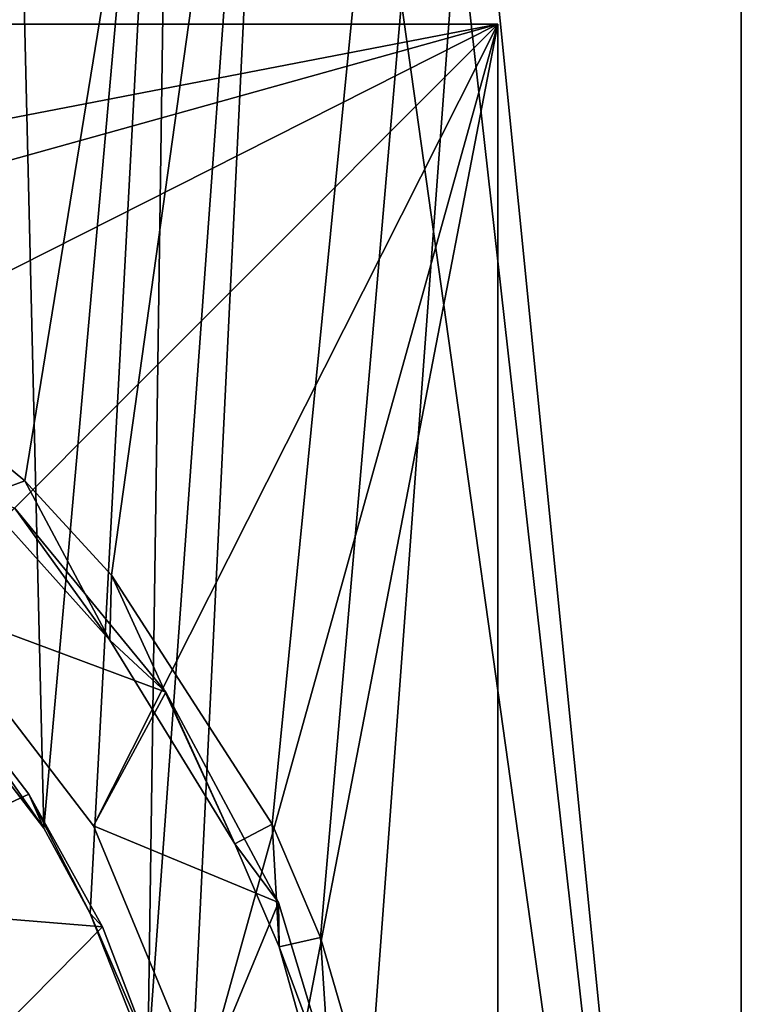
# Model space of a CAD drawing. Header units: metres. Extents: x 1237 to 1550, y -594 to -383.
# Tile 33 of 47: x 1503 to 1510, y -499 to -490. Entities that reach past the tile are written whole.
import ezdxf

# ---------------------------------------------------------------- set-up
doc = ezdxf.new("R2010")
doc.units = ezdxf.units.M

msp = doc.modelspace()

# ---------------------------------------------------------------- linework, layer by layer
at = {"layer": 'None'}
for points in [[(1479.814331, -452.797882, 130), (1494.814331, -491.047882, 130), (1509.814331, -452.797882, 130)], [(1494.814331, -491.047882, 130), (1495.983521, -491.106201, 130), (1509.814331, -452.797882, 130)], [(1509.814331, -452.797882, 130), (1495.983521, -491.106201, 130), (1498.598267, -491.673859, 130)], [(1498.598267, -491.673859, 130), (1499.646729, -492.087616, 130), (1509.814331, -452.797882, 130)], [(1499.646729, -492.087616, 130), (1501.500854, -493.135956, 130), (1509.814331, -452.797882, 130)], [(1509.814331, -452.797882, 130), (1501.500854, -493.135956, 130), (1503.043213, -494.410553, 130)], [(1503.043213, -494.410553, 130), (1503.862671, -495.301971, 130), (1509.814331, -452.797882, 130)], [(1503.862671, -495.301971, 130), (1505.380005, -497.656982, 130), (1509.814331, -452.797882, 130)], [(1505.380005, -497.656982, 130), (1505.836792, -498.727783, 130), (1509.814331, -452.797882, 130)], [(1505.836792, -498.727783, 130), (1506.294922, -500.29657, 130), (1509.814331, -452.797882, 130)], [(1509.814331, -452.797882, 130), (1506.294922, -500.29657, 130), (1509.814331, -512.797913, 130)], [(1509.814331, -512.797913, 103), (1506.307495, -477.797882, 103), (1509.814331, -452.797882, 103)], [(1509.814331, -512.797913, 103), (1509.814331, -452.797882, 103), (1509.814331, -512.797913, 130)], [(1509.814331, -452.797882, 103), (1509.814331, -452.797882, 130), (1509.814331, -512.797913, 130)], [(1506.115967, -479.888306, 103), (1506.307495, -477.797882, 103), (1509.814331, -512.797913, 103)], [(1505.500488, -482.028809, 103), (1506.115967, -479.888306, 103), (1509.814331, -512.797913, 103)], [(1504.554688, -501.436981, 103), (1504.206421, -499.8797, 103), (1505.500488, -482.028809, 103)], [(1504.206421, -499.8797, 103), (1504.433594, -484.087799, 103), (1505.500488, -482.028809, 103)], [(1504.554688, -501.436981, 103), (1505.500488, -482.028809, 103), (1509.814331, -512.797913, 103)], [(1504.433594, -484.087799, 103), (1503.222168, -497.695435, 103), (1502.941284, -485.924866, 103)], [(1503.660522, -498.499969, 103), (1503.222168, -497.695435, 103), (1504.433594, -484.087799, 103)], [(1504.206421, -499.8797, 103), (1503.660522, -498.499969, 103), (1504.433594, -484.087799, 103)], [(1503.222168, -497.695435, 103), (1501.917358, -495.995453, 103), (1502.941284, -485.924866, 103)], [(1482.114258, -490.0979, 336), (1507.514282, -490.0979, 336), (1482.124268, -490.0979, 325)], [(1482.124268, -490.0979, 270), (1507.514282, -490.0979, 135), (1482.114258, -490.0979, 135)], [(1507.514282, -490.0979, 336), (1482.114258, -490.0979, 336), (1507.514282, -515.497925, 336)], [(1482.114258, -490.0979, 336), (1482.114258, -515.497925, 336), (1507.514282, -515.497925, 336)], [(1507.514282, -490.0979, 135), (1494.814331, -492.547882, 135), (1482.114258, -490.0979, 135)], [(1482.124268, -490.0979, 325), (1507.514282, -490.0979, 336), (1482.124268, -490.0979, 270)], [(1507.514282, -490.0979, 336), (1507.514282, -490.0979, 135), (1482.124268, -490.0979, 270)], [(1497.467163, -492.897156, 135), (1494.814331, -492.547882, 135), (1507.514282, -490.0979, 135)], [(1499.939331, -493.921143, 135), (1497.467163, -492.897156, 135), (1507.514282, -490.0979, 135)], [(1502.062134, -495.550049, 135), (1499.939331, -493.921143, 135), (1507.514282, -490.0979, 135)], [(1503.69104, -497.672882, 135), (1502.062134, -495.550049, 135), (1507.514282, -490.0979, 135)], [(1507.514282, -490.0979, 135), (1504.715088, -500.144989, 135), (1503.69104, -497.672882, 135)], [(1505.064331, -502.797882, 135), (1504.715088, -500.144989, 135), (1507.514282, -490.0979, 135)], [(1507.514282, -515.497925, 135), (1505.064331, -502.797882, 135), (1507.514282, -490.0979, 135)], [(1507.514282, -490.0979, 336), (1507.514282, -515.497925, 336), (1507.514282, -490.0979, 135)], [(1507.514282, -515.497925, 336), (1507.514282, -515.497925, 135), (1507.514282, -490.0979, 135)], [(1503.043213, -494.410553, 130), (1501.500854, -493.135956, 130), (1502.631836, -494.563782, 129.624344)], [(1503.043213, -494.410553, 130), (1502.631836, -494.563782, 129.624344), (1503.845947, -495.917145, 129.624344)], [(1503.862671, -495.301971, 130), (1503.043213, -494.410553, 130), (1503.845947, -495.917145, 129.624344)], [(1503.845947, -495.917145, 129.624344), (1502.631836, -494.563782, 129.624344), (1502.946045, -494.666168, 134)], [(1504.376221, -496.408844, 134), (1502.946045, -494.666168, 134), (1502.062134, -495.550049, 134)], [(1504.376221, -496.408844, 134), (1503.845947, -495.917145, 129.624344), (1502.946045, -494.666168, 134)], [(1503.862671, -495.301971, 130), (1503.845947, -495.917145, 129.624344), (1505.029175, -497.840942, 129.624344)], [(1505.380005, -497.656982, 130), (1503.862671, -495.301971, 130), (1505.029175, -497.840942, 129.624344)], [(1502.062134, -495.550049, 135), (1503.69104, -497.672882, 135), (1502.062134, -495.550049, 134)], [(1503.69104, -497.672882, 135), (1503.69104, -497.672882, 134), (1502.062134, -495.550049, 134)], [(1503.69104, -497.672882, 134), (1504.376221, -496.408844, 134), (1502.062134, -495.550049, 134)], [(1505.029175, -497.840942, 129.624344), (1503.845947, -495.917145, 129.624344), (1504.376221, -496.408844, 134)], [(1503.222168, -497.695435, 103), (1502.199829, -496.224243, 104), (1501.917358, -495.995453, 103)], [(1502.199829, -496.224243, 104), (1503.081299, -497.374298, 104), (1500.881958, -498.389496, 104)], [(1503.081299, -497.374298, 104), (1502.199829, -496.224243, 104), (1503.222168, -497.695435, 103)], [(1505.438965, -498.397034, 134), (1504.376221, -496.408844, 134), (1503.69104, -497.672882, 134)], [(1505.438965, -498.397034, 134), (1505.029175, -497.840942, 129.624344), (1504.376221, -496.408844, 134)], [(1503.081299, -497.374298, 104), (1503.778442, -498.626038, 104), (1500.881958, -498.389496, 104)], [(1503.660522, -498.499969, 103), (1503.778442, -498.626038, 104), (1503.081299, -497.374298, 104)], [(1503.660522, -498.499969, 103), (1503.081299, -497.374298, 104), (1503.222168, -497.695435, 103)], [(1503.69104, -497.672882, 135), (1504.715088, -500.144989, 135), (1503.69104, -497.672882, 134)], [(1504.715088, -500.144989, 135), (1504.715088, -500.144989, 134), (1503.69104, -497.672882, 134)], [(1504.715088, -500.144989, 134), (1505.438965, -498.397034, 134), (1503.69104, -497.672882, 134)], [(1505.380005, -497.656982, 130), (1505.029175, -497.840942, 129.624344), (1505.44751, -498.816345, 129.624344)], [(1505.836792, -498.727783, 130), (1505.380005, -497.656982, 130), (1505.44751, -498.816345, 129.624344)], [(1505.44751, -498.816345, 129.624344), (1505.029175, -497.840942, 129.624344), (1505.438965, -498.397034, 134)], [(1500.881958, -498.389496, 104), (1503.778442, -498.626038, 104), (1501.947266, -500.480255, 104)], [(1506.093384, -500.554352, 134), (1505.438965, -498.397034, 134), (1504.715088, -500.144989, 134)], [(1506.093384, -500.554352, 134), (1505.44751, -498.816345, 129.624344), (1505.438965, -498.397034, 134)], [(1504.206421, -499.8797, 103), (1504.276367, -499.929047, 104), (1503.660522, -498.499969, 103)], [(1504.276367, -499.929047, 104), (1503.778442, -498.626038, 104), (1503.660522, -498.499969, 103)], [(1503.778442, -498.626038, 104), (1504.276367, -499.929047, 104), (1501.947266, -500.480255, 104)], [(1505.836792, -498.727783, 130), (1505.44751, -498.816345, 129.624344), (1505.964844, -500.658112, 129.624344)], [(1506.294922, -500.29657, 130), (1505.836792, -498.727783, 130), (1505.964844, -500.658112, 129.624344)], [(1506.093384, -500.554352, 134), (1505.964844, -500.658112, 129.624344), (1505.44751, -498.816345, 129.624344)]]:
    msp.add_3dface(points, dxfattribs=at)

doc.saveas('drawing.dxf')
